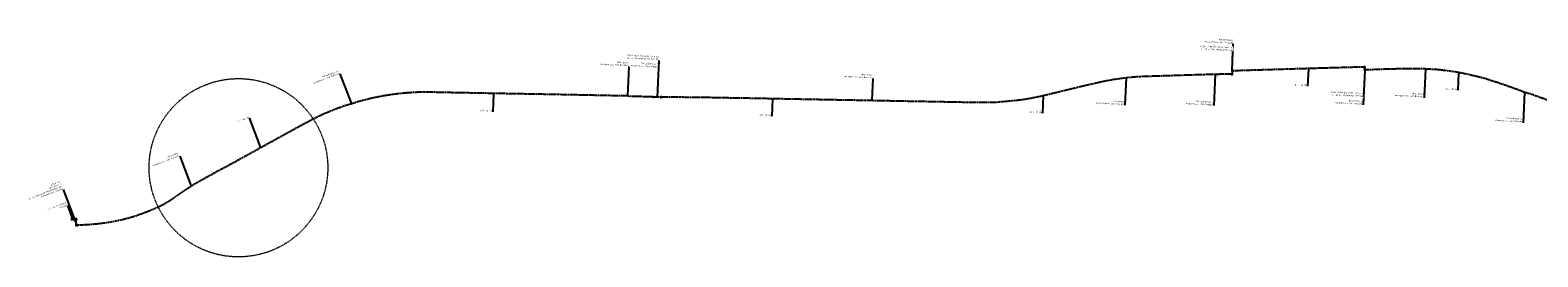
# Model space of a CAD drawing. Header units: metres. Extents: x 3425266 to 3446567, y 5432533 to 5452217.
# Tile 11 of 82: x 3427369 to 3429752, y 5441090 to 5441449. Entities that reach past the tile are written whole.
import ezdxf
from ezdxf import colors
from ezdxf.entities.mleader import LeaderData, LeaderLine
from ezdxf.math import Vec2, Vec3

# ---------------------------------------------------------------- set-up
doc = ezdxf.new("R2010")
doc.units = ezdxf.units.M
doc.header["$MEASUREMENT"] = 0
doc.linetypes.add('DASHED', pattern=[0.75, 0.5, -0.25])
doc.linetypes.add('STRICHLINIEX2', pattern=[1.5, 1, -0.5])
doc.layers.add('B_KTB_Text', color=7, linetype='Continuous', lineweight=18, true_color=0x939393)
doc.layers.add('MC-AL-Blattschnitte_3433', color=30, linetype='STRICHLINIEX2', lineweight=18, plot=False)
for name, color, linetype, lineweight in [('N_KTB', 10, 'Continuous', 25), ('N_KTB Verrohrung', 10, 'DASHED', 25), ('N_KTB_Text', 10, 'Continuous', 18), ('N_Nutzung Kabeltrog', 20, 'DASHED', 25)]:
    doc.layers.add(name, color=color, linetype=linetype, lineweight=lineweight)
doc.styles.add('Isocpeur', font='isocpeur.ttf')

# ---------------------------------------------------------------- blocks, each defined once
blk = doc.blocks.new('_None')

msp = doc.modelspace()

# ---------------------------------------------------------------- linework, layer by layer
at = {"layer": 'N_KTB Verrohrung', "ltscale": 2.5, "flags": 128}
msp.add_lwpolyline([(3427442.119, 5441144.768), (3427442.08, 5441149.353)], dxfattribs=at)
at = {"layer": 'N_Nutzung Kabeltrog', "ltscale": 2.5, "flags": 128}
msp.add_lwpolyline([(3429894.433, 5441292.381), (3429849.261, 5441308.671), (3429817.766, 5441320.322), (3429792.036, 5441329.646), (3429739.08, 5441348.715), (3429736.254, 5441349.224), (3429727.047, 5441352.53), (3429725.971, 5441352.924), (3429713.923, 5441357.303), (3429697.938, 5441363.048), (3429673.846, 5441370.972), (3429665.469, 5441373.514), (3429640.864, 5441379.423), (3429624.654, 5441382.584), (3429613.778, 5441384.196), (3429595.522, 5441386.578), (3429585.952, 5441387.118), (3429572.158, 5441387.977), (3429560.023, 5441388.04), (3429546.725, 5441388.178), (3429521.669, 5441387.648), (3429500.579, 5441387.011), (3429481.028, 5441386.22), (3429480.6, 5441386.208)], dxfattribs=at)

# ---------------------------------------------------------------- leaders
at = {"layer": 'B_KTB_Text'}
ml = msp.add_multileader_mtext('Standard', dxfattribs=at)
ml.set_content('Bk Gr. I i.F.', color=256, style='Isocpeur')
ml.set_leader_properties()
ml.set_arrow_properties(name='NONE')
ml.build(insert=Vec2(0, 0))
ml.multileader.update_dxf_attribs({"has_text_frame": 1, "text_left_attachment_type": 0, "text_right_attachment_type": 0, "dogleg_length": 0, "arrow_head_size": 0.18})
ctx = ml.context
ctx.base_point, ctx.char_height, ctx.arrow_head_size, ctx.landing_gap_size, ctx.plane_origin, ctx.plane_x_axis, ctx.plane_y_axis = Vec3(3429388.477, 5441360.619), 2.5, 0.18, 1, Vec3(3429485.654, 5441450.244), Vec3(-0.99882623, 0.04843718), Vec3(-0.04843718, -0.99882623)
ctx.left_attachment, ctx.right_attachment = 0, 0
notes = []
notes.append((ctx, [(0, (1, 1, 0), (3429388.477, 5441360.619), (-0.93367938, -0.35811007), 0, [(0, [(3429389.765, 5441388.264)], 0, [])])]))
ctx.mtext.insert, ctx.mtext.text_direction, ctx.mtext.rotation, ctx.mtext.flow_direction = Vec3(3429387.478, 5441360.668), Vec3(-0.99882623, 0.04843718), 3.09313651, 5
ctx.mtext.has_bg_fill, ctx.mtext.bg_color, ctx.mtext.bg_scale_factor, ctx.mtext.bg_transparency, ctx.mtext.use_window_bg_color = 1, -1027028792, 1.5, 0, 1
ml = msp.add_multileader_mtext('Standard', dxfattribs=at)
ml.set_content('Bk Gr. I i.F.', color=256, style='Isocpeur')
ml.set_leader_properties()
ml.set_arrow_properties(name='NONE')
ml.build(insert=Vec2(0, 0))
ml.multileader.update_dxf_attribs({"has_text_frame": 1, "text_left_attachment_type": 0, "text_right_attachment_type": 0, "dogleg_length": 0, "arrow_head_size": 0.18})
ctx = ml.context
ctx.base_point, ctx.char_height, ctx.arrow_head_size, ctx.landing_gap_size, ctx.plane_origin, ctx.plane_x_axis, ctx.plane_y_axis = Vec3(3428100.436, 5441319.959), 2.5, 0.18, 1, Vec3(3428197.613, 5441409.584), Vec3(-0.99882623, 0.04843718), Vec3(-0.04843718, -0.99882623)
ctx.left_attachment, ctx.right_attachment = 0, 0
notes.append((ctx, [(0, (1, 1, 0), (3428100.436, 5441319.959), (-0.93367938, -0.35811007), 0, [(0, [(3428101.724, 5441347.603)], 0, [])])]))
ctx.mtext.insert, ctx.mtext.text_direction, ctx.mtext.rotation, ctx.mtext.flow_direction = Vec3(3428099.437, 5441320.007), Vec3(-0.99882623, 0.04843718), 3.09313651, 5
ctx.mtext.has_bg_fill, ctx.mtext.bg_color, ctx.mtext.bg_scale_factor, ctx.mtext.bg_transparency, ctx.mtext.use_window_bg_color = 1, -1027028792, 1.5, 0, 1
ml = msp.add_multileader_mtext('Standard', dxfattribs=at)
ml.set_content('Bk Gr. I i.F.', color=256, style='Isocpeur')
ml.set_leader_properties()
ml.set_arrow_properties(name='NONE')
ml.build(insert=Vec2(0, 0))
ml.multileader.update_dxf_attribs({"has_text_frame": 1, "text_left_attachment_type": 0, "text_right_attachment_type": 0, "dogleg_length": 0, "arrow_head_size": 0.18})
ctx = ml.context
ctx.base_point, ctx.char_height, ctx.arrow_head_size, ctx.landing_gap_size, ctx.plane_origin, ctx.plane_x_axis, ctx.plane_y_axis = Vec3(3428541.552, 5441312.96), 2.5, 0.18, 1, Vec3(3428638.729, 5441402.585), Vec3(-0.99882623, 0.04843718), Vec3(-0.04843718, -0.99882623)
ctx.left_attachment, ctx.right_attachment = 0, 0
notes.append((ctx, [(0, (1, 1, 0), (3428541.552, 5441312.96), (-0.93367938, -0.35811007), 0, [(0, [(3428542.84, 5441340.605)], 0, [])])]))
ctx.mtext.insert, ctx.mtext.text_direction, ctx.mtext.rotation, ctx.mtext.flow_direction = Vec3(3428540.553, 5441313.009), Vec3(-0.99882623, 0.04843718), 3.09313651, 5
ctx.mtext.has_bg_fill, ctx.mtext.bg_color, ctx.mtext.bg_scale_factor, ctx.mtext.bg_transparency, ctx.mtext.use_window_bg_color = 1, -1027028792, 1.5, 0, 1
ml = msp.add_multileader_mtext('Standard', dxfattribs=at)
ml.set_content('Bk Gr. I i.F.', color=256, style='Isocpeur')
ml.set_leader_properties()
ml.set_arrow_properties(name='NONE')
ml.build(insert=Vec2(0, 0))
ml.multileader.update_dxf_attribs({"has_text_frame": 1, "text_left_attachment_type": 0, "text_right_attachment_type": 0, "dogleg_length": 0, "arrow_head_size": 0.18})
ctx = ml.context
ctx.base_point, ctx.char_height, ctx.arrow_head_size, ctx.landing_gap_size, ctx.plane_origin, ctx.plane_x_axis, ctx.plane_y_axis = Vec3(3428969.424, 5441317.727), 2.5, 0.18, 1, Vec3(3429066.601, 5441407.352), Vec3(-0.99882623, 0.04843718), Vec3(-0.04843718, -0.99882623)
ctx.left_attachment, ctx.right_attachment = 0, 0
notes.append((ctx, [(0, (1, 1, 0), (3428969.424, 5441317.727), (-0.93367938, -0.35811007), 0, [(0, [(3428970.712, 5441345.371)], 0, [])])]))
ctx.mtext.insert, ctx.mtext.text_direction, ctx.mtext.rotation, ctx.mtext.flow_direction = Vec3(3428968.425, 5441317.775), Vec3(-0.99882623, 0.04843718), 3.09313651, 5
ctx.mtext.has_bg_fill, ctx.mtext.bg_color, ctx.mtext.bg_scale_factor, ctx.mtext.bg_transparency, ctx.mtext.use_window_bg_color = 1, -1027028792, 1.5, 0, 1
ml = msp.add_multileader_mtext('Standard', dxfattribs=at)
ml.set_content('Bk Gr. I i,F.', color=256, style='Isocpeur')
ml.set_leader_properties()
ml.set_arrow_properties(name='NONE')
ml.build(insert=Vec2(0, 0))
ml.multileader.update_dxf_attribs({"has_text_frame": 1, "text_left_attachment_type": 0, "text_right_attachment_type": 0, "dogleg_length": 0, "arrow_head_size": 0.18})
ctx = ml.context
ctx.base_point, ctx.char_height, ctx.arrow_head_size, ctx.landing_gap_size, ctx.plane_origin, ctx.plane_x_axis, ctx.plane_y_axis = Vec3(3427715.866, 5441310.263), 2.5, 0.18, 1, Vec3(3427767.036, 5441329.889), Vec3(-0.93367938, -0.35811007), Vec3(0.35811007, -0.93367938)
ctx.left_attachment, ctx.right_attachment = 0, 0
notes.append((ctx, [(0, (1, 1, 0), (3427715.866, 5441310.263), (-0.93367938, -0.35811007), 0, [(0, [(3427733.945, 5441263.126)], 0, [])])]))
ctx.mtext.insert, ctx.mtext.text_direction, ctx.mtext.rotation, ctx.mtext.flow_direction = Vec3(3427714.932, 5441309.905), Vec3(-0.93367938, -0.35811007), 3.50783558, 5
ctx.mtext.has_bg_fill, ctx.mtext.bg_color, ctx.mtext.bg_scale_factor, ctx.mtext.bg_transparency, ctx.mtext.use_window_bg_color = 1, -1027028792, 1.5, 0, 1
at = {"layer": 'N_KTB_Text'}
ml = msp.add_multileader_mtext('Standard', dxfattribs=at)
ml.set_content('Nutzung der vorhandenen\\PGleisquerung', color=256, style='Isocpeur')
ml.set_leader_properties()
ml.set_arrow_properties(name='NONE')
ml.build(insert=Vec2(0, 0))
ml.multileader.update_dxf_attribs({"has_text_frame": 1, "text_left_attachment_type": 0, "text_right_attachment_type": 0, "dogleg_length": 0, "arrow_head_size": 0.18})
ctx = ml.context
ctx.base_point, ctx.char_height, ctx.arrow_head_size, ctx.landing_gap_size, ctx.plane_origin, ctx.plane_x_axis, ctx.plane_y_axis = Vec3(3429271.11, 5441427.452), 2.5, 0.18, 1, Vec3(3429327.467, 5441460.025), Vec3(-0.99882623, 0.04843718), Vec3(-0.04843718, -0.99882623)
ctx.left_attachment, ctx.right_attachment = 0, 0
notes.append((ctx, [(0, (1, 1, 0), (3429271.11, 5441427.452), (-0.93367938, -0.35811007), 0, [(0, [(3429269.148, 5441385.336)], 0, [])])]))
ctx.mtext.insert, ctx.mtext.text_direction, ctx.mtext.rotation, ctx.mtext.flow_direction = Vec3(3429270.111, 5441427.5), Vec3(-0.99882623, 0.04843718), 3.09313651, 5
ctx.mtext.has_bg_fill, ctx.mtext.bg_color, ctx.mtext.bg_scale_factor, ctx.mtext.bg_transparency, ctx.mtext.use_window_bg_color = 1, -1027028792, 1.5, 0, 1
ml = msp.add_multileader_mtext('Standard', dxfattribs=at)
ml.set_content('Nutzung des vorhandenen\\PKabeltrogs', color=256, style='Isocpeur')
ml.set_leader_properties()
ml.set_arrow_properties(name='NONE')
ml.build(insert=Vec2(0, 0))
ml.multileader.update_dxf_attribs({"has_text_frame": 1, "text_left_attachment_type": 0, "text_right_attachment_type": 0, "dogleg_length": 0, "arrow_head_size": 0.18})
ctx = ml.context
ctx.base_point, ctx.char_height, ctx.arrow_head_size, ctx.landing_gap_size, ctx.plane_origin, ctx.plane_x_axis, ctx.plane_y_axis = Vec3(3428316.012, 5441391.628), 2.5, 0.18, 1, Vec3(3428371.026, 5441392.78), Vec3(-0.99882623, 0.04843718), Vec3(-0.04843718, -0.99882623)
ctx.left_attachment, ctx.right_attachment = 0, 0
notes.append((ctx, [(0, (1, 1, 0), (3428316.012, 5441391.628), (-0.93367938, -0.35811007), 0, [(0, [(3428313.84, 5441345.009)], 0, [])])]))
ctx.mtext.insert, ctx.mtext.text_direction, ctx.mtext.rotation, ctx.mtext.flow_direction = Vec3(3428315.013, 5441391.676), Vec3(-0.99882623, 0.04843718), 3.09313651, 5
ctx.mtext.has_bg_fill, ctx.mtext.bg_color, ctx.mtext.bg_scale_factor, ctx.mtext.bg_transparency, ctx.mtext.use_window_bg_color = 1, -1027028792, 1.5, 0, 1
ml = msp.add_multileader_mtext('Standard', dxfattribs=at)
ml.set_content('Nutzung der vorhandenen\\PStraßenquerung', color=256, style='Isocpeur')
ml.set_leader_properties()
ml.set_arrow_properties(name='NONE')
ml.build(insert=Vec2(0, 0))
ml.multileader.update_dxf_attribs({"has_text_frame": 1, "text_left_attachment_type": 0, "text_right_attachment_type": 0, "dogleg_length": 0, "arrow_head_size": 0.18})
ctx = ml.context
ctx.base_point, ctx.char_height, ctx.arrow_head_size, ctx.landing_gap_size, ctx.plane_origin, ctx.plane_x_axis, ctx.plane_y_axis = Vec3(3427859.436, 5441379.858), 2.5, 0.18, 1, Vec3(3427910.606, 5441399.484), Vec3(-0.93367938, -0.35811007), Vec3(0.35811007, -0.93367938)
ctx.left_attachment, ctx.right_attachment = 0, 0
notes.append((ctx, [(0, (1, 1, 0), (3427859.436, 5441379.858), (-0.93367938, -0.35811007), 0, [(0, [(3427877.515, 5441332.722)], 0, [])])]))
ctx.mtext.insert, ctx.mtext.text_direction, ctx.mtext.rotation, ctx.mtext.flow_direction = Vec3(3427858.502, 5441379.5), Vec3(-0.93367938, -0.35811007), 3.50783558, 5
ctx.mtext.has_bg_fill, ctx.mtext.bg_color, ctx.mtext.bg_scale_factor, ctx.mtext.bg_transparency, ctx.mtext.use_window_bg_color = 1, -1027028792, 1.5, 0, 1
ml = msp.add_multileader_mtext('Standard', dxfattribs=at)
ml.set_content('Nutzung des vorhandenen\\PKabeltrogs', color=256, style='Isocpeur')
ml.set_leader_properties()
ml.set_arrow_properties(name='NONE')
ml.build(insert=Vec2(0, 0))
ml.multileader.update_dxf_attribs({"has_text_frame": 1, "text_left_attachment_type": 0, "text_right_attachment_type": 0, "dogleg_length": 0, "arrow_head_size": 0.18})
ctx = ml.context
ctx.base_point, ctx.char_height, ctx.arrow_head_size, ctx.landing_gap_size, ctx.plane_origin, ctx.plane_x_axis, ctx.plane_y_axis = Vec3(3428701.699, 5441372.253), 2.5, 0.18, 1, Vec3(3428762.628, 5441385.323), Vec3(-0.99882623, 0.04843718), Vec3(-0.04843718, -0.99882623)
ctx.left_attachment, ctx.right_attachment = 0, 0
notes.append((ctx, [(0, (1, 1, 0), (3428701.634, 5441372.66), (-0.93367938, -0.35811007), 0, [(0, [(3428700.003, 5441337.654)], 0, [])])]))
ctx.mtext.insert, ctx.mtext.text_direction, ctx.mtext.rotation, ctx.mtext.flow_direction = Vec3(3428700.7, 5441372.302), Vec3(-0.99882623, 0.04843718), 3.09313651, 5
ctx.mtext.has_bg_fill, ctx.mtext.bg_color, ctx.mtext.bg_scale_factor, ctx.mtext.bg_transparency, ctx.mtext.use_window_bg_color = 1, -1027028792, 1.5, 0, 1
ml = msp.add_multileader_mtext('Standard', dxfattribs=at)
ml.set_content('Nutzung des vorhandenen\\PKabeltrogs', color=256, style='Isocpeur')
ml.set_leader_properties()
ml.set_arrow_properties(name='NONE')
ml.build(insert=Vec2(0, 0))
ml.multileader.update_dxf_attribs({"has_text_frame": 1, "text_left_attachment_type": 0, "text_right_attachment_type": 0, "dogleg_length": 0, "arrow_head_size": 0.18})
ctx = ml.context
ctx.base_point, ctx.char_height, ctx.arrow_head_size, ctx.landing_gap_size, ctx.plane_origin, ctx.plane_x_axis, ctx.plane_y_axis = Vec3(3429099.721, 5441330.127), 2.5, 0.18, 1, Vec3(3429157.513, 5441421.261), Vec3(-0.99882623, 0.04843718), Vec3(-0.04843718, -0.99882623)
ctx.left_attachment, ctx.right_attachment = 0, 0
notes.append((ctx, [(0, (1, 1, 0), (3429099.656, 5441330.533), (-0.93367938, -0.35811007), 0, [(0, [(3429101.664, 5441373.637)], 0, [])])]))
ctx.mtext.insert, ctx.mtext.text_direction, ctx.mtext.rotation, ctx.mtext.flow_direction = Vec3(3429098.722, 5441330.175), Vec3(-0.99882623, 0.04843718), 3.09313651, 5
ctx.mtext.has_bg_fill, ctx.mtext.bg_color, ctx.mtext.bg_scale_factor, ctx.mtext.bg_transparency, ctx.mtext.use_window_bg_color = 1, -1027028792, 1.5, 0, 1
ml = msp.add_multileader_mtext('Standard', dxfattribs=at)
ml.set_content('Nutzung des vorhandenen\\PKabeltrogs', color=256, style='Isocpeur')
ml.set_leader_properties()
ml.set_arrow_properties(name='NONE')
ml.build(insert=Vec2(0, 0))
ml.multileader.update_dxf_attribs({"has_text_frame": 1, "text_left_attachment_type": 0, "text_right_attachment_type": 0, "dogleg_length": 0, "arrow_head_size": 0.18})
ctx = ml.context
ctx.base_point, ctx.char_height, ctx.arrow_head_size, ctx.landing_gap_size, ctx.plane_origin, ctx.plane_x_axis, ctx.plane_y_axis = Vec3(3427606.194, 5441249.514), 2.5, 0.18, 1, Vec3(3427657.364, 5441269.14), Vec3(-0.93367938, -0.35811007), Vec3(0.35811007, -0.93367938)
ctx.left_attachment, ctx.right_attachment = 0, 0
notes.append((ctx, [(0, (1, 1, 0), (3427606.194, 5441249.514), (-0.93367938, -0.35811007), 0, [(0, [(3427624.273, 5441202.377)], 0, [])])]))
ctx.mtext.insert, ctx.mtext.text_direction, ctx.mtext.rotation, ctx.mtext.flow_direction = Vec3(3427605.26, 5441249.155), Vec3(-0.93367938, -0.35811007), 3.50783558, 5
ctx.mtext.has_bg_fill, ctx.mtext.bg_color, ctx.mtext.bg_scale_factor, ctx.mtext.bg_transparency, ctx.mtext.use_window_bg_color = 1, -1027028792, 1.5, 0, 1
for ctx, leaders in notes:
    for number, flags, end, landing, length, lines in leaders:
        leader = LeaderData()
        leader.index, (leader.has_last_leader_line, leader.has_dogleg_vector, leader.attachment_direction) = number, flags
        leader.last_leader_point, leader.dogleg_vector, leader.dogleg_length = Vec3(end), Vec3(landing), length
        for number, points, colour, breaks in lines:
            line = LeaderLine()
            line.index, line.vertices, line.color, line.breaks = number, Vec3.list(points), colors.encode_raw_color(colour), breaks
            leader.lines.append(line)
        ctx.leaders.append(leader)

# ---------------------------------------------------------------- next in the draw order: linework, layer by layer
at = {"layer": 'MC-AL-Blattschnitte_3433'}
msp.add_circle((3427698.425, 5441231.368), 141.211, dxfattribs=at)
at = {"layer": 'N_KTB', "flags": 128}
for points in [[(3429269.566, 5441380.088), (3429268.566, 5441380.102), (3429268.542, 5441379.102), (3429269.542, 5441379.088)], [(3429269.637, 5441385.329), (3429268.637, 5441385.343), (3429268.613, 5441384.343), (3429269.612, 5441384.329)]]:
    msp.add_lwpolyline(points, close=True, dxfattribs=at)
at = {"layer": 'N_Nutzung Kabeltrog', "ltscale": 2.5, "flags": 128}
msp.add_lwpolyline([(3429269.118, 5441384.336), (3429269.061, 5441380.095)], dxfattribs=at)

# ---------------------------------------------------------------- next in the draw order: leaders
at = {"layer": 'B_KTB_Text'}
ml = msp.add_multileader_mtext('Standard', dxfattribs=at)
ml.set_content('Bk Gr. I i.F.', color=256, style='Isocpeur')
ml.set_leader_properties()
ml.set_arrow_properties(name='NONE')
ml.build(insert=Vec2(0, 0))
ml.multileader.update_dxf_attribs({"has_text_frame": 1, "text_left_attachment_type": 0, "text_right_attachment_type": 0, "dogleg_length": 0, "arrow_head_size": 0.18})
ctx = ml.context
ctx.base_point, ctx.char_height, ctx.arrow_head_size, ctx.landing_gap_size, ctx.plane_origin, ctx.plane_x_axis, ctx.plane_y_axis = Vec3(3429626.033, 5441354.164), 2.5, 0.18, 1, Vec3(3429723.21, 5441443.789), Vec3(-0.99882623, 0.04843718), Vec3(-0.04843718, -0.99882623)
ctx.left_attachment, ctx.right_attachment = 0, 0
notes = []
notes.append((ctx, [(0, (1, 1, 0), (3429626.033, 5441354.164), (-0.93367938, -0.35811007), 0, [(0, [(3429627.321, 5441381.809)], 0, [])])]))
ctx.mtext.insert, ctx.mtext.text_direction, ctx.mtext.rotation, ctx.mtext.flow_direction = Vec3(3429625.034, 5441354.213), Vec3(-0.99882623, 0.04843718), 3.09313651, 5
ctx.mtext.has_bg_fill, ctx.mtext.bg_color, ctx.mtext.bg_scale_factor, ctx.mtext.bg_transparency, ctx.mtext.use_window_bg_color = 1, -1027028792, 1.5, 0, 1
at = {"layer": 'N_KTB_Text'}
ml = msp.add_multileader_mtext('Standard', dxfattribs=at)
ml.set_content('Nutzung der vorhandenen\\PStraßenquerung', color=256, style='Isocpeur')
ml.set_leader_properties()
ml.set_arrow_properties(name='NONE')
ml.build(insert=Vec2(0, 0))
ml.multileader.update_dxf_attribs({"has_text_frame": 1, "text_left_attachment_type": 0, "text_right_attachment_type": 0, "dogleg_length": 0, "arrow_head_size": 0.18})
ctx = ml.context
ctx.base_point, ctx.char_height, ctx.arrow_head_size, ctx.landing_gap_size, ctx.plane_origin, ctx.plane_x_axis, ctx.plane_y_axis = Vec3(3428363.075, 5441389.423), 2.5, 0.18, 1, Vec3(3428407.663, 5441337.791), Vec3(-0.99882623, 0.04843718), Vec3(-0.04843718, -0.99882623)
ctx.left_attachment, ctx.right_attachment = 0, 0
notes.append((ctx, [(0, (1, 1, 0), (3428363.075, 5441389.423), (-0.99882623, 0.04843718), 0, [(0, [(3428360.93, 5441343.369)], 0, [])])]))
ctx.mtext.insert, ctx.mtext.text_direction, ctx.mtext.rotation, ctx.mtext.flow_direction = Vec3(3428362.076, 5441389.472), Vec3(-0.99882623, 0.04843718), 3.09313651, 5
ctx.mtext.has_bg_fill, ctx.mtext.bg_color, ctx.mtext.bg_scale_factor, ctx.mtext.bg_transparency, ctx.mtext.use_window_bg_color = 1, -1027028792, 1.5, 0, 1
ml = msp.add_multileader_mtext('Standard', dxfattribs=at)
ml.set_content('Nutzung der vorhandenen\\PStraßenquerung', color=256, style='Isocpeur')
ml.set_leader_properties()
ml.set_arrow_properties(name='NONE')
ml.build(insert=Vec2(0, 0))
ml.multileader.update_dxf_attribs({"has_text_frame": 1, "text_left_attachment_type": 0, "text_right_attachment_type": 0, "dogleg_length": 0, "arrow_head_size": 0.18})
ctx = ml.context
ctx.base_point, ctx.char_height, ctx.arrow_head_size, ctx.landing_gap_size, ctx.plane_origin, ctx.plane_x_axis, ctx.plane_y_axis = Vec3(3429240.412, 5441329.291), 2.5, 0.18, 1, Vec3(3429293.544, 5441425.27), Vec3(-0.99882623, 0.04843718), Vec3(-0.04843718, -0.99882623)
ctx.left_attachment, ctx.right_attachment = 0, 0
notes.append((ctx, [(0, (1, 1, 0), (3429240.347, 5441329.697), (-0.93367938, -0.35811007), 0, [(0, [(3429242.652, 5441379.187)], 0, [])])]))
ctx.mtext.insert, ctx.mtext.text_direction, ctx.mtext.rotation, ctx.mtext.flow_direction = Vec3(3429239.413, 5441329.339), Vec3(-0.99882623, 0.04843718), 3.09313651, 5
ctx.mtext.has_bg_fill, ctx.mtext.bg_color, ctx.mtext.bg_scale_factor, ctx.mtext.bg_transparency, ctx.mtext.use_window_bg_color = 1, -1027028792, 1.5, 0, 1
ml = msp.add_multileader_mtext('Standard', dxfattribs=at)
ml.set_content('Nutzung der vorhandenen\\PGleisquerung', color=256, style='Isocpeur')
ml.set_leader_properties()
ml.set_arrow_properties(name='NONE')
ml.build(insert=Vec2(0, 0))
ml.multileader.update_dxf_attribs({"has_text_frame": 1, "text_left_attachment_type": 0, "text_right_attachment_type": 0, "dogleg_length": 0, "arrow_head_size": 0.18})
ctx = ml.context
ctx.base_point, ctx.char_height, ctx.arrow_head_size, ctx.landing_gap_size, ctx.plane_origin, ctx.plane_x_axis, ctx.plane_y_axis = Vec3(3429476.52, 5441330.761), 2.5, 0.18, 1, Vec3(3429543.868, 5441419.542), Vec3(-0.99882623, 0.04843718), Vec3(-0.04843718, -0.99882623)
ctx.left_attachment, ctx.right_attachment = 0, 0
notes.append((ctx, [(0, (1, 1, 0), (3429476.52, 5441330.761), (-0.93367938, -0.35811007), 0, [(0, [(3429479.114, 5441385.669)], 0, [])])]))
ctx.mtext.insert, ctx.mtext.text_direction, ctx.mtext.rotation, ctx.mtext.flow_direction = Vec3(3429475.521, 5441330.81), Vec3(-0.99882623, 0.04843718), 3.09313651, 5
ctx.mtext.has_bg_fill, ctx.mtext.bg_color, ctx.mtext.bg_scale_factor, ctx.mtext.bg_transparency, ctx.mtext.use_window_bg_color = 1, -1027028792, 1.5, 0, 1
ml = msp.add_multileader_mtext('Standard', dxfattribs=at)
ml.set_content('Nutzung des vorhandenen\\PKabeltrogs', color=256, style='Isocpeur')
ml.set_leader_properties()
ml.set_arrow_properties(name='NONE')
ml.build(insert=Vec2(0, 0))
ml.multileader.update_dxf_attribs({"has_text_frame": 1, "text_left_attachment_type": 0, "text_right_attachment_type": 0, "dogleg_length": 0, "arrow_head_size": 0.18})
ctx = ml.context
ctx.base_point, ctx.char_height, ctx.arrow_head_size, ctx.landing_gap_size, ctx.plane_origin, ctx.plane_x_axis, ctx.plane_y_axis = Vec3(3429572.746, 5441342.123), 2.5, 0.18, 1, Vec3(3429635.151, 5441435.099), Vec3(-0.99882623, 0.04843718), Vec3(-0.04843718, -0.99882623)
ctx.left_attachment, ctx.right_attachment = 0, 0
notes.append((ctx, [(0, (1, 1, 0), (3429572.746, 5441342.123), (-0.93367938, -0.35811007), 0, [(0, [(3429574.865, 5441387.647)], 0, [])])]))
ctx.mtext.insert, ctx.mtext.text_direction, ctx.mtext.rotation, ctx.mtext.flow_direction = Vec3(3429571.748, 5441342.171), Vec3(-0.99882623, 0.04843718), 3.09313651, 5
ctx.mtext.has_bg_fill, ctx.mtext.bg_color, ctx.mtext.bg_scale_factor, ctx.mtext.bg_transparency, ctx.mtext.use_window_bg_color = 1, -1027028792, 1.5, 0, 1
ml = msp.add_multileader_mtext('Standard', dxfattribs=at)
ml.set_content('Nutzung der vorhandenen\\PStraßenquerung', color=256, style='Isocpeur')
ml.set_leader_properties()
ml.set_arrow_properties(name='NONE')
ml.build(insert=Vec2(0, 0))
ml.multileader.update_dxf_attribs({"has_text_frame": 1, "text_left_attachment_type": 0, "text_right_attachment_type": 0, "dogleg_length": 0, "arrow_head_size": 0.18})
ctx = ml.context
ctx.base_point, ctx.char_height, ctx.arrow_head_size, ctx.landing_gap_size, ctx.plane_origin, ctx.plane_x_axis, ctx.plane_y_axis = Vec3(3429729.363, 5441302.769), 2.5, 0.18, 1, Vec3(3429792.625, 5441392.664), Vec3(-0.99882623, 0.04843718), Vec3(-0.04843718, -0.99882623)
ctx.left_attachment, ctx.right_attachment = 0, 0
notes.append((ctx, [(0, (1, 1, 0), (3429729.363, 5441302.769), (-0.93367938, -0.35811007), 0, [(0, [(3429731.605, 5441350.887)], 0, [])])]))
ctx.mtext.insert, ctx.mtext.text_direction, ctx.mtext.rotation, ctx.mtext.flow_direction = Vec3(3429728.364, 5441302.817), Vec3(-0.99882623, 0.04843718), 3.09313651, 5
ctx.mtext.has_bg_fill, ctx.mtext.bg_color, ctx.mtext.bg_scale_factor, ctx.mtext.bg_transparency, ctx.mtext.use_window_bg_color = 1, -1027028792, 1.5, 0, 1
ml = msp.add_multileader_mtext('Standard', dxfattribs=at)
ml.set_content('Neubau \\PKabeltrog Gr. I i.F.', color=256, style='Isocpeur')
ml.set_leader_properties()
ml.set_arrow_properties(name='NONE')
ml.build(insert=Vec2(0, 0))
ml.multileader.update_dxf_attribs({"has_text_frame": 1, "text_left_attachment_type": 0, "text_right_attachment_type": 0, "dogleg_length": 0, "arrow_head_size": 0.18})
ctx = ml.context
ctx.base_point, ctx.char_height, ctx.arrow_head_size, ctx.landing_gap_size, ctx.plane_origin, ctx.plane_x_axis, ctx.plane_y_axis = Vec3(3427428.758, 5441171.312), 2.5, 0.18, 1, Vec3(3427484.047, 5441177.406), Vec3(-0.93367938, -0.35811007), Vec3(0.35811007, -0.93367938)
ctx.left_attachment, ctx.right_attachment = 0, 0
notes.append((ctx, [(0, (1, 1, 0), (3427428.758, 5441171.312), (-0.93367938, -0.35811007), 0, [(0, [(3427436.824, 5441150.049)], 0, [])])]))
ctx.mtext.insert, ctx.mtext.text_direction, ctx.mtext.rotation, ctx.mtext.flow_direction = Vec3(3427427.824, 5441170.954), Vec3(-0.93367938, -0.35811007), 3.50783558, 5
ctx.mtext.has_bg_fill, ctx.mtext.bg_color, ctx.mtext.bg_scale_factor, ctx.mtext.bg_transparency, ctx.mtext.use_window_bg_color = 1, -1027028792, 1.5, 0, 1
for ctx, leaders in notes:
    for number, flags, end, landing, length, lines in leaders:
        leader = LeaderData()
        leader.index, (leader.has_last_leader_line, leader.has_dogleg_vector, leader.attachment_direction) = number, flags
        leader.last_leader_point, leader.dogleg_vector, leader.dogleg_length = Vec3(end), Vec3(landing), length
        for number, points, colour, breaks in lines:
            line = LeaderLine()
            line.index, line.vertices, line.color, line.breaks = number, Vec3.list(points), colors.encode_raw_color(colour), breaks
            leader.lines.append(line)
        ctx.leaders.append(leader)

# ---------------------------------------------------------------- next in the draw order: linework, layer by layer
at = {"layer": 'N_KTB', "flags": 128}
for points in [[(3429479.466, 5441391.232), (3429478.466, 5441391.194), (3429478.493, 5441390.195), (3429479.492, 5441390.232)], [(3429479.587, 5441386.687), (3429478.588, 5441386.649), (3429478.614, 5441385.65), (3429479.614, 5441385.687)], [(3428366.543, 5441343.83), (3428365.543, 5441343.843), (3428365.519, 5441342.844), (3428366.519, 5441342.83)], [(3427440.255, 5441150.273), (3427441.255, 5441150.273), (3427441.255, 5441149.433), (3427440.255, 5441149.433), (3427440.255, 5441150.273)], [(3427442.905, 5441150.353), (3427441.255, 5441150.353), (3427441.255, 5441149.353), (3427442.905, 5441149.353), (3427442.905, 5441150.353)], [(3427442.928, 5441140.881), (3427441.278, 5441140.881), (3427441.278, 5441139.881), (3427442.928, 5441139.881), (3427442.928, 5441140.881)]]:
    msp.add_lwpolyline(points, close=True, dxfattribs=at)
for points in [[(3427433.256, 5441149.993), (3427440.255, 5441150.104)], [(3427433.256, 5441149.493), (3427440.255, 5441149.603)], [(3427440.755, 5441149.433), (3427440.755, 5441150.273)]]:
    msp.add_lwpolyline(points, dxfattribs=at)
at = {"layer": 'N_Nutzung Kabeltrog', "ltscale": 2.5, "flags": 128}
msp.add_lwpolyline([(3429267.554, 5441379.626), (3429266.077, 5441379.635, -0.01206352), (3429253.245, 5441379.607), (3429250.373, 5441379.33), (3429234.932, 5441379.044), (3429229.191, 5441378.873), (3429173.666, 5441377.175), (3429129.15, 5441375.779), (3429120.886, 5441375.387), (3429111.865, 5441374.758), (3429100.327, 5441373.491), (3429092.15, 5441372.453), (3429081.802, 5441370.905), (3429070.52, 5441368.859), (3429060.972, 5441366.892), (3429050.678, 5441364.514), (3429035.886, 5441361.12), (3428974.875, 5441346.331), (3428966.549, 5441344.412), (3428948.063, 5441340.667), (3428934.127, 5441338.46), (3428894.661, 5441334.692), (3428843.106, 5441334.959), (3428791.433, 5441335.943), (3428763.459, 5441336.432), (3428729.37, 5441337.063), (3428705.442, 5441337.552), (3428665.661, 5441338.295), (3428629.513, 5441338.918), (3428603.498, 5441339.441), (3428568.424, 5441340.079), (3428517.256, 5441341.131), (3428480.657, 5441341.69), (3428445.763, 5441342.369), (3428397.044, 5441342.974), (3428376.379, 5441343.338), (3428367.53, 5441343.306)], format="xyb", dxfattribs=at)
msp.add_lwpolyline([(3427442.103, 5441140.881), (3427442.119, 5441144.768)], dxfattribs=at)

# ---------------------------------------------------------------- next in the draw order: leaders
at = {"layer": 'N_KTB_Text'}
ml = msp.add_multileader_mtext('Standard', dxfattribs=at)
ml.set_content('Neubau Kabelschächte Gr. IV\\Pan vorh. Querung anschließen', color=256, style='Isocpeur')
ml.set_leader_properties()
ml.set_arrow_properties(name='NONE')
ml.build(insert=Vec2(0, 0))
ml.multileader.update_dxf_attribs({"has_text_frame": 1, "text_left_attachment_type": 0, "text_right_attachment_type": 0, "dogleg_length": 0, "arrow_head_size": 0.18})
ctx = ml.context
ctx.base_point, ctx.char_height, ctx.arrow_head_size, ctx.landing_gap_size, ctx.plane_origin, ctx.plane_x_axis, ctx.plane_y_axis = Vec3(3429270.564, 5441415.74), 2.5, 0.18, 1, Vec3(3429326.922, 5441448.313), Vec3(-0.99882623, 0.04843718), Vec3(-0.04843718, -0.99882623)
ctx.left_attachment, ctx.right_attachment = 0, 0
notes = []
notes.append((ctx, [(0, (1, 1, 0), (3429270.564, 5441415.74), (-0.93367938, -0.35811007), 0, [(0, [(3429269.148, 5441385.336)], 0, [])])]))
ctx.mtext.insert, ctx.mtext.text_direction, ctx.mtext.rotation, ctx.mtext.flow_direction = Vec3(3429269.565, 5441415.788), Vec3(-0.99882623, 0.04843718), 3.09313651, 5
ctx.mtext.has_bg_fill, ctx.mtext.bg_color, ctx.mtext.bg_scale_factor, ctx.mtext.bg_transparency, ctx.mtext.use_window_bg_color = 1, -1027028792, 1.5, 0, 1
ml = msp.add_multileader_mtext('Standard', dxfattribs=at)
ml.set_content('Neubau Kabelschächte Gr. IV\\Pan vorh. Querung anschließen', color=256, style='Isocpeur')
ml.set_leader_properties()
ml.set_arrow_properties(name='NONE')
ml.build(insert=Vec2(0, 0))
ml.multileader.update_dxf_attribs({"has_text_frame": 1, "text_left_attachment_type": 0, "text_right_attachment_type": 0, "dogleg_length": 0, "arrow_head_size": 0.18})
ctx = ml.context
ctx.base_point, ctx.char_height, ctx.arrow_head_size, ctx.landing_gap_size, ctx.plane_origin, ctx.plane_x_axis, ctx.plane_y_axis = Vec3(3428363.629, 5441401.314), 2.5, 0.18, 1, Vec3(3428418.703, 5441406.346), Vec3(-0.99882623, 0.04843718), Vec3(-0.04843718, -0.99882623)
ctx.left_attachment, ctx.right_attachment = 0, 0
notes.append((ctx, [(0, (1, 1, 0), (3428363.629, 5441401.314), (-0.93367938, -0.35811007), 0, [(0, [(3428360.93, 5441343.369)], 0, [])])]))
ctx.mtext.insert, ctx.mtext.text_direction, ctx.mtext.rotation, ctx.mtext.flow_direction = Vec3(3428362.63, 5441401.363), Vec3(-0.99882623, 0.04843718), 3.09313651, 5
ctx.mtext.has_bg_fill, ctx.mtext.bg_color, ctx.mtext.bg_scale_factor, ctx.mtext.bg_transparency, ctx.mtext.use_window_bg_color = 1, -1027028792, 1.5, 0, 1
ml = msp.add_multileader_mtext('Standard', dxfattribs=at)
ml.set_content('Neubau Kabelschächte Gr. IV\\Pan vorh. Querung anschließen', color=256, style='Isocpeur')
ml.set_leader_properties()
ml.set_arrow_properties(name='NONE')
ml.build(insert=Vec2(0, 0))
ml.multileader.update_dxf_attribs({"has_text_frame": 1, "text_left_attachment_type": 0, "text_right_attachment_type": 0, "dogleg_length": 0, "arrow_head_size": 0.18})
ctx = ml.context
ctx.base_point, ctx.char_height, ctx.arrow_head_size, ctx.landing_gap_size, ctx.plane_origin, ctx.plane_x_axis, ctx.plane_y_axis = Vec3(3429477.094, 5441343.102), 2.5, 0.18, 1, Vec3(3429544.443, 5441431.882), Vec3(-0.99882623, 0.04843718), Vec3(-0.04843718, -0.99882623)
ctx.left_attachment, ctx.right_attachment = 0, 0
notes.append((ctx, [(0, (1, 1, 0), (3429477.094, 5441343.102), (-0.93367938, -0.35811007), 0, [(0, [(3429479.114, 5441385.669)], 0, [])])]))
ctx.mtext.insert, ctx.mtext.text_direction, ctx.mtext.rotation, ctx.mtext.flow_direction = Vec3(3429476.096, 5441343.151), Vec3(-0.99882623, 0.04843718), 3.09313651, 5
ctx.mtext.has_bg_fill, ctx.mtext.bg_color, ctx.mtext.bg_scale_factor, ctx.mtext.bg_transparency, ctx.mtext.use_window_bg_color = 1, -1027028792, 1.5, 0, 1
ml = msp.add_multileader_mtext('Standard', dxfattribs=at)
ml.set_content('Neubau Gleisquerung\\Pmit Kabelaufbauschächten Gr. V\\P2 x DN 100\\Pkm 9,820', color=256, style='Isocpeur')
ml.set_leader_properties()
ml.set_arrow_properties(name='NONE')
ml.build(insert=Vec2(0, 0))
ml.multileader.update_dxf_attribs({"has_text_frame": 1, "text_left_attachment_type": 0, "text_right_attachment_type": 0, "dogleg_length": 0, "arrow_head_size": 0.18})
ctx = ml.context
ctx.base_point, ctx.char_height, ctx.arrow_head_size, ctx.landing_gap_size, ctx.plane_origin, ctx.plane_x_axis, ctx.plane_y_axis = Vec3(3427421.961, 5441196.941), 2.5, 0.18, 1, Vec3(3427477.25, 5441203.034), Vec3(-0.93367938, -0.35811007), Vec3(0.35811007, -0.93367938)
ctx.left_attachment, ctx.right_attachment = 0, 0
notes.append((ctx, [(0, (1, 1, 0), (3427421.961, 5441196.941), (-0.93367938, -0.35811007), 0, [(0, [(3427442.117, 5441144.199)], 0, [])])]))
ctx.mtext.insert, ctx.mtext.text_direction, ctx.mtext.rotation, ctx.mtext.flow_direction = Vec3(3427421.027, 5441196.583), Vec3(-0.93367938, -0.35811007), 3.50783558, 5
ctx.mtext.has_bg_fill, ctx.mtext.bg_color, ctx.mtext.bg_scale_factor, ctx.mtext.bg_transparency, ctx.mtext.use_window_bg_color = 1, -1027028792, 1.5, 0, 1
for ctx, leaders in notes:
    for number, flags, end, landing, length, lines in leaders:
        leader = LeaderData()
        leader.index, (leader.has_last_leader_line, leader.has_dogleg_vector, leader.attachment_direction) = number, flags
        leader.last_leader_point, leader.dogleg_vector, leader.dogleg_length = Vec3(end), Vec3(landing), length
        for number, points, colour, breaks in lines:
            line = LeaderLine()
            line.index, line.vertices, line.color, line.breaks = number, Vec3.list(points), colors.encode_raw_color(colour), breaks
            leader.lines.append(line)
        ctx.leaders.append(leader)

# ---------------------------------------------------------------- next in the draw order: linework, layer by layer
at = {"layer": 'N_KTB', "flags": 128}
for points in [[(3429268.564, 5441380.022), (3429267.564, 5441380.046), (3429267.544, 5441379.206), (3429268.544, 5441379.182), (3429268.564, 5441380.022)], [(3429270.63, 5441385.236), (3429269.63, 5441385.249), (3429269.619, 5441384.409), (3429270.619, 5441384.396), (3429270.63, 5441385.236)], [(3429478.468, 5441391.114), (3429477.469, 5441391.088), (3429477.491, 5441390.248), (3429478.491, 5441390.275), (3429478.468, 5441391.114)], [(3429480.589, 5441386.634), (3429479.589, 5441386.607), (3429479.612, 5441385.767), (3429480.611, 5441385.794), (3429480.589, 5441386.634)], [(3428353.181, 5441343.854), (3428354.181, 5441343.83), (3428354.161, 5441342.99), (3428353.161, 5441343.014), (3428353.181, 5441343.854)], [(3428355.183, 5441343.896), (3428354.183, 5441343.91), (3428354.159, 5441342.91), (3428355.159, 5441342.897)], [(3428367.541, 5441343.726), (3428366.541, 5441343.75), (3428366.521, 5441342.91), (3428367.52, 5441342.886), (3428367.541, 5441343.726)], [(3427443.928, 5441140.801), (3427442.928, 5441140.801), (3427442.928, 5441139.961), (3427443.928, 5441139.961), (3427443.928, 5441140.801)]]:
    msp.add_lwpolyline(points, close=True, dxfattribs=at)
for points in [[(3429268.044, 5441379.194), (3429268.064, 5441380.034)], [(3429270.119, 5441384.402), (3429270.13, 5441385.242)], [(3429477.991, 5441390.261), (3429477.969, 5441391.101)], [(3429480.111, 5441385.781), (3429480.089, 5441386.62)], [(3428353.661, 5441343.002), (3428353.681, 5441343.842)], [(3428367.02, 5441342.898), (3428367.041, 5441343.738)], [(3427443.428, 5441139.961), (3427443.428, 5441140.801)]]:
    msp.add_lwpolyline(points, dxfattribs=at)
at = {"layer": 'N_Nutzung Kabeltrog', "ltscale": 2.5, "flags": 128}
for points in [[(3429269.625, 5441384.826), (3429269.624, 5441384.826)], [(3429477.474, 5441390.872), (3429477.049, 5441390.917), (3429389.781, 5441388.409), (3429270.877, 5441384.801), (3429270.624, 5441384.806)], [(3429479.087, 5441386.668), (3429478.993, 5441390.213)], [(3428365.531, 5441343.347), (3428365.252, 5441343.352), (3428355.706, 5441343.39), (3428355.171, 5441343.402)]]:
    msp.add_lwpolyline(points, dxfattribs=at)
msp.add_lwpolyline([(3428353.171, 5441343.434), (3428343.354, 5441343.824), (3428318.465, 5441344.282), (3428313.84, 5441345.009), (3428196.375, 5441347.342), (3428114.419, 5441348.822), (3428040.592, 5441350.191), (3428016.766, 5441350.601, 0.01276165), (3427986.756, 5441351.025, 0.06245821), (3427888.204, 5441335.998), (3427885.164, 5441335.128), (3427871.085, 5441330.688), (3427866.825, 5441329.445, 0.03375445), (3427818.13, 5441309.202), (3427791.83, 5441295.094), (3427676.06, 5441231.158), (3427669.708, 5441228.033), (3427638.004, 5441210.449, 0.02090133), (3427610.891, 5441193.738), (3427603.202, 5441188.398, -0.02958872), (3427579.604, 5441172.832, -0.05891235), (3427513.206, 5441148.56, -0.05115388), (3427443.928, 5441140.381)], format="xyb", dxfattribs=at)

doc.saveas('drawing.dxf')
